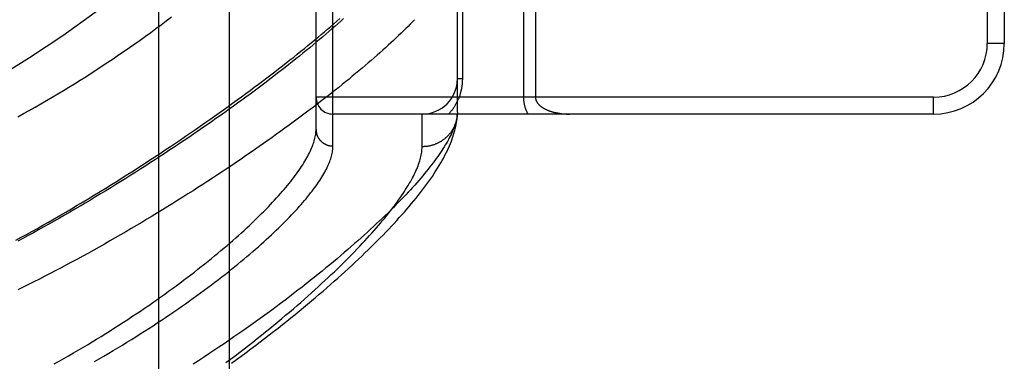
# Model space of a CAD drawing. Header units: inches. Extents: x 0 to 212, y 0 to 138.
# Tile 60 of 256: x 36.919 to 38.66, y 59.008 to 59.613. Entities that reach past the tile are written whole.
import ezdxf

# ---------------------------------------------------------------- set-up
doc = ezdxf.new("R2010")
doc.units = ezdxf.units.IN
doc.header["$LTSCALE"] = 11.6875
doc.header["$MEASUREMENT"] = 0
doc.linetypes.add('HIDDEN', pattern=[0.2, 0.1, -0.1])
doc.layers.add('LEFTHAND_DOOR_ASSEMBLY', color=7, linetype='CONTINUOUS')
doc.layers.add('SUBPANEL', color=7, linetype='CONTINUOUS')

msp = doc.modelspace()

# ---------------------------------------------------------------- linework, layer by layer
at = {"layer": 'LEFTHAND_DOOR_ASSEMBLY', "color": 8, "linetype": 'HIDDEN'}
for p, q in [((37.4729, 59.3892), (37.4729, 60.5024)), ((37.4429, 59.4186), (37.4429, 60.473)), ((38.6299, 60.3208), (38.6299, 59.5708)), ((38.6599, 60.3208), (38.6599, 59.5708)), ((37.6929, 59.4492), (37.6929, 59.7896)), ((37.7017, 59.7896), (37.7017, 59.5083)), ((37.8096, 59.7478), (37.8096, 59.4758)), ((37.8308, 59.7244), (37.8308, 59.4758)), ((38.6599, 59.5708), (38.6299, 59.5708)), ((37.7017, 59.5083), (37.6929, 59.5083)), ((38.5349, 59.4758), (37.4429, 59.4758)), ((38.5349, 59.4458), (38.5349, 59.4758)), ((38.5349, 59.4458), (37.4729, 59.4458)), ((37.6304, 59.388), (37.6304, 59.4458)), ((37.6929, 59.4492), (37.6929, 59.4468))]:
    msp.add_line(p, q, dxfattribs=at)
for points in [[(36.9124, 59.2225), (36.9217, 59.2276), (36.931, 59.2327), (36.9406, 59.238), (36.9502, 59.2434), (36.9601, 59.249), (36.97, 59.2546), (36.9801, 59.2604), (36.9902, 59.2663), (37.0004, 59.2722), (37.0106, 59.2782), (37.0208, 59.2843), (37.031, 59.2904), (37.0412, 59.2965), (37.0513, 59.3026), (37.0613, 59.3087), (37.0712, 59.3149), (37.0811, 59.321), (37.091, 59.3271), (37.1007, 59.3333), (37.1104, 59.3394), (37.1201, 59.3456), (37.1296, 59.3517), (37.1391, 59.3578), (37.1485, 59.3639), (37.1578, 59.3701), (37.1671, 59.3761), (37.1762, 59.3822), (37.1853, 59.3883), (37.1943, 59.3943), (37.2032, 59.4004), (37.2121, 59.4064), (37.2208, 59.4124), (37.2295, 59.4183), (37.238, 59.4243), (37.2465, 59.4302), (37.2549, 59.436), (37.2632, 59.4419), (37.2714, 59.4477), (37.2795, 59.4535), (37.2876, 59.4593), (37.2955, 59.465), (37.3034, 59.4707), (37.3111, 59.4764), (37.3188, 59.4821), (37.3263, 59.4877), (37.3338, 59.4932), (37.3412, 59.4988), (37.3485, 59.5042), (37.3557, 59.5097), (37.3628, 59.5151), (37.3698, 59.5205), (37.3767, 59.5258), (37.3835, 59.5311), (37.3902, 59.5364), (37.3968, 59.5416), (37.4034, 59.5468), (37.4098, 59.5519), (37.4161, 59.557), (37.4224, 59.5621), (37.4285, 59.5671), (37.4346, 59.5721), (37.4405, 59.577), (37.4464, 59.5819), (37.4522, 59.5867), (37.4578, 59.5915), (37.4634, 59.5962), (37.4689, 59.6009), (37.4743, 59.6056), (37.4796, 59.6102), (37.4848, 59.6148)], [(37.4917, 59.6147), (37.4867, 59.6102), (37.4816, 59.6057), (37.4764, 59.6011), (37.4711, 59.5965), (37.4657, 59.5919), (37.4603, 59.5872), (37.4547, 59.5825), (37.4491, 59.5777), (37.4434, 59.5729), (37.4376, 59.5681), (37.4317, 59.5632), (37.4257, 59.5584), (37.4196, 59.5534), (37.4135, 59.5485), (37.4073, 59.5435), (37.4009, 59.5384), (37.3946, 59.5334), (37.3881, 59.5283), (37.3815, 59.5232), (37.3749, 59.518), (37.3682, 59.5129), (37.3614, 59.5077), (37.3545, 59.5024), (37.3475, 59.4972), (37.3405, 59.4919), (37.3334, 59.4866), (37.3262, 59.4812), (37.3189, 59.4759), (37.3116, 59.4705), (37.3042, 59.4651), (37.2967, 59.4597), (37.2891, 59.4542), (37.2815, 59.4488), (37.2738, 59.4433), (37.266, 59.4378), (37.2582, 59.4323), (37.2502, 59.4268), (37.2423, 59.4212), (37.2342, 59.4157), (37.2261, 59.4101), (37.218, 59.4045), (37.2097, 59.399), (37.2014, 59.3934), (37.1931, 59.3878), (37.1847, 59.3822), (37.1762, 59.3766), (37.1677, 59.371), (37.1592, 59.3655), (37.1505, 59.3599), (37.1419, 59.3543), (37.1332, 59.3487), (37.1244, 59.3431), (37.1156, 59.3376), (37.1068, 59.332), (37.0979, 59.3265), (37.089, 59.3209), (37.08, 59.3154), (37.0711, 59.3099), (37.062, 59.3045), (37.053, 59.299), (37.0439, 59.2936), (37.0348, 59.2882), (37.0257, 59.2828), (37.0166, 59.2774), (37.0074, 59.2721), (36.9983, 59.2668), (36.9891, 59.2615), (36.9799, 59.2563), (36.9707, 59.2511), (36.9615, 59.246), (36.9523, 59.2408), (36.9431, 59.2357), (36.9338, 59.2307), (36.9246, 59.2257), (36.9154, 59.2207)], [(37.6172, 59.6129), (37.6134, 59.609), (37.6096, 59.6051), (37.6056, 59.6011), (37.6016, 59.597), (37.5974, 59.593), (37.5932, 59.5889), (37.5888, 59.5847), (37.5844, 59.5805), (37.5799, 59.5763), (37.5753, 59.572), (37.5706, 59.5676), (37.5658, 59.5633), (37.5609, 59.5589), (37.556, 59.5544), (37.5509, 59.5499), (37.5457, 59.5454), (37.5405, 59.5409), (37.5352, 59.5363), (37.5297, 59.5316), (37.5242, 59.5269), (37.5186, 59.5222), (37.5129, 59.5175), (37.5071, 59.5127), (37.5013, 59.5078), (37.4953, 59.503), (37.4892, 59.4981), (37.4831, 59.4931), (37.4769, 59.4882), (37.4706, 59.4832), (37.4641, 59.4781), (37.4577, 59.4731), (37.4511, 59.468), (37.4444, 59.4628), (37.4377, 59.4577), (37.4308, 59.4525), (37.4239, 59.4473), (37.4169, 59.442), (37.4098, 59.4367), (37.4026, 59.4314), (37.3954, 59.4261), (37.388, 59.4208), (37.3806, 59.4154), (37.3731, 59.41), (37.3655, 59.4045), (37.3578, 59.3991), (37.3501, 59.3936), (37.3423, 59.3881), (37.3344, 59.3826), (37.3264, 59.3771), (37.3184, 59.3716), (37.3103, 59.366), (37.3021, 59.3605), (37.2938, 59.3549), (37.2855, 59.3493), (37.2771, 59.3437), (37.2686, 59.3381), (37.2601, 59.3325), (37.2515, 59.3269), (37.2429, 59.3212), (37.2341, 59.3156), (37.2254, 59.31), (37.2165, 59.3044), (37.2076, 59.2987), (37.1987, 59.2931), (37.1897, 59.2875), (37.1806, 59.2819), (37.1715, 59.2763), (37.1624, 59.2707), (37.1532, 59.2651), (37.144, 59.2595), (37.1347, 59.254), (37.1254, 59.2485), (37.1161, 59.243), (37.1067, 59.2375), (37.0973, 59.232), (37.0878, 59.2265), (37.0784, 59.2211), (37.0689, 59.2157), (37.0594, 59.2104), (37.0498, 59.205), (37.0403, 59.1997), (37.0307, 59.1944), (37.0211, 59.1892), (37.0115, 59.184), (37.0019, 59.1788), (36.9923, 59.1737), (36.9827, 59.1686), (36.973, 59.1636), (36.9634, 59.1586), (36.9538, 59.1537), (36.9442, 59.1488), (36.9346, 59.1439), (36.925, 59.1391), (36.9154, 59.1344)], [(36.9156, 59.441), (36.9258, 59.4466), (36.9359, 59.4523), (36.946, 59.458), (36.9561, 59.4638), (36.9661, 59.4696), (36.9762, 59.4755), (36.9862, 59.4815), (36.9961, 59.4875), (37.0061, 59.4935), (37.016, 59.4996), (37.0259, 59.5058), (37.0357, 59.512), (37.0455, 59.5183), (37.0553, 59.5246), (37.065, 59.531), (37.0747, 59.5374), (37.0843, 59.5438), (37.0939, 59.5504), (37.1035, 59.5569), (37.113, 59.5635), (37.1225, 59.5701), (37.1319, 59.5768), (37.1413, 59.5835), (37.1506, 59.5903), (37.1598, 59.5971), (37.169, 59.6039), (37.1782, 59.6108), (37.1872, 59.6177)], [(37.7017, 59.5083), (37.7017, 59.5072), (37.7017, 59.5062), (37.7016, 59.5051), (37.7016, 59.5041), (37.7016, 59.503), (37.7015, 59.5019), (37.7014, 59.5009), (37.7013, 59.4998), (37.7012, 59.4987), (37.7011, 59.4977), (37.701, 59.4966), (37.7008, 59.4955), (37.7007, 59.4944), (37.7005, 59.4933), (37.7003, 59.4922), (37.7001, 59.4911), (37.6999, 59.4901), (37.6997, 59.489), (37.6994, 59.4878), (37.6992, 59.4867), (37.6989, 59.4856), (37.6986, 59.4845), (37.6983, 59.4834), (37.698, 59.4822), (37.6976, 59.4811), (37.6973, 59.48), (37.6969, 59.4788), (37.6965, 59.4777), (37.6961, 59.4765), (37.6956, 59.4754), (37.6952, 59.4742), (37.6947, 59.473), (37.6942, 59.4719), (37.6937, 59.4707), (37.6932, 59.4696), (37.6927, 59.4684), (37.6921, 59.4673), (37.6915, 59.4661), (37.6909, 59.4649), (37.6903, 59.4638), (37.6896, 59.4626), (37.689, 59.4615), (37.6883, 59.4603), (37.6876, 59.4592), (37.6869, 59.4581), (37.6861, 59.4569), (37.6853, 59.4558), (37.6846, 59.4547), (37.6837, 59.4535), (37.6829, 59.4524), (37.682, 59.4513), (37.6812, 59.4502), (37.6803, 59.4491), (37.6793, 59.448), (37.6784, 59.4469), (37.6774, 59.4458)], [(37.8096, 59.4758), (37.8096, 59.4751), (37.8096, 59.4745), (37.8097, 59.4738), (37.8097, 59.4731), (37.8097, 59.4724), (37.8098, 59.4717), (37.8098, 59.471), (37.8099, 59.4703), (37.8099, 59.4697), (37.81, 59.469), (37.8101, 59.4683), (37.8102, 59.4675), (37.8103, 59.4668), (37.8104, 59.4661), (37.8105, 59.4654), (37.8107, 59.4647), (37.8108, 59.4639), (37.811, 59.4632), (37.8111, 59.4625), (37.8113, 59.4617), (37.8115, 59.461), (37.8117, 59.4602), (37.8119, 59.4594), (37.8121, 59.4587), (37.8124, 59.4579), (37.8126, 59.4571), (37.8129, 59.4563), (37.8132, 59.4555), (37.8135, 59.4547), (37.8138, 59.4539), (37.8141, 59.4531), (37.8144, 59.4523), (37.8148, 59.4515), (37.8152, 59.4507), (37.8155, 59.4498), (37.8159, 59.449), (37.8163, 59.4482), (37.8168, 59.4474), (37.8172, 59.4466), (37.8177, 59.4458)], [(37.8308, 59.4758), (37.8308, 59.4755), (37.8309, 59.4751), (37.8309, 59.4748), (37.8309, 59.4745), (37.8309, 59.4741), (37.831, 59.4738), (37.831, 59.4735), (37.8311, 59.4731), (37.8311, 59.4728), (37.8312, 59.4724), (37.8313, 59.4721), (37.8314, 59.4718), (37.8315, 59.4714), (37.8316, 59.4711), (37.8317, 59.4707), (37.8318, 59.4703), (37.832, 59.47), (37.8321, 59.4696), (37.8323, 59.4693), (37.8325, 59.4689), (37.8326, 59.4685), (37.8328, 59.4682), (37.833, 59.4678), (37.8332, 59.4674), (37.8335, 59.467), (37.8337, 59.4666), (37.834, 59.4662), (37.8342, 59.4658), (37.8345, 59.4654), (37.8348, 59.465), (37.8351, 59.4646), (37.8355, 59.4642), (37.8358, 59.4638), (37.8362, 59.4634), (37.8365, 59.463), (37.8369, 59.4626), (37.8373, 59.4622), (37.8377, 59.4619), (37.8382, 59.4615), (37.8386, 59.461), (37.8391, 59.4606), (37.8395, 59.4602), (37.8401, 59.4598), (37.8406, 59.4594), (37.8411, 59.459), (37.8417, 59.4586), (37.8422, 59.4582), (37.8428, 59.4578), (37.8434, 59.4574), (37.844, 59.457), (37.8447, 59.4566), (37.8454, 59.4562), (37.846, 59.4559), (37.8467, 59.4555), (37.8474, 59.4551), (37.8482, 59.4547), (37.8489, 59.4543), (37.8497, 59.454), (37.8505, 59.4536), (37.8513, 59.4532), (37.8521, 59.4529), (37.853, 59.4525), (37.8538, 59.4522), (37.8547, 59.4518), (37.8556, 59.4515), (37.8565, 59.4512), (37.8575, 59.4509), (37.8584, 59.4506), (37.8594, 59.4502), (37.8604, 59.4499), (37.8614, 59.4497), (37.8624, 59.4494), (37.8635, 59.4491), (37.8645, 59.4488), (37.8656, 59.4486), (37.8667, 59.4483), (37.8678, 59.4481), (37.8689, 59.4479), (37.8701, 59.4477), (37.8712, 59.4474), (37.8724, 59.4473), (37.8736, 59.4471), (37.8748, 59.4469), (37.876, 59.4467), (37.8772, 59.4466), (37.8784, 59.4465), (37.8796, 59.4463), (37.8808, 59.4462), (37.8821, 59.4461), (37.8833, 59.446), (37.8846, 59.446), (37.8858, 59.4459), (37.8871, 59.4459), (37.8883, 59.4458), (37.8896, 59.4458), (37.8908, 59.4458)], [(37.6929, 59.4492), (37.6928, 59.4469), (37.6926, 59.4445), (37.6922, 59.4422), (37.6918, 59.4397), (37.6914, 59.4372), (37.6908, 59.4347), (37.6901, 59.4321), (37.6894, 59.4295), (37.6885, 59.4269), (37.6876, 59.4241), (37.6866, 59.4214), (37.6855, 59.4186), (37.6843, 59.4157), (37.683, 59.4128), (37.6816, 59.4098), (37.6802, 59.4068), (37.6786, 59.4038), (37.677, 59.4007), (37.6752, 59.3975), (37.6734, 59.3943), (37.6715, 59.3911), (37.6695, 59.3878), (37.6674, 59.3845), (37.6652, 59.3811), (37.6629, 59.3776), (37.6605, 59.3741), (37.658, 59.3706), (37.6555, 59.367), (37.6528, 59.3634), (37.6501, 59.3597), (37.6472, 59.356), (37.6443, 59.3522), (37.6413, 59.3483), (37.6381, 59.3445), (37.6349, 59.3405), (37.6316, 59.3366), (37.6282, 59.3325), (37.6247, 59.3284), (37.6211, 59.3243), (37.6174, 59.3201), (37.6136, 59.3159), (37.6097, 59.3117), (37.6057, 59.3073), (37.6016, 59.303), (37.5974, 59.2985), (37.5931, 59.2941), (37.5888, 59.2896), (37.5843, 59.285), (37.5797, 59.2804), (37.575, 59.2758), (37.5702, 59.2711), (37.5654, 59.2663), (37.5604, 59.2615), (37.5553, 59.2567), (37.5501, 59.2518), (37.5448, 59.2469), (37.5395, 59.2419), (37.534, 59.2369), (37.5284, 59.2318), (37.5227, 59.2267), (37.5169, 59.2215), (37.5111, 59.2164), (37.5051, 59.2111), (37.499, 59.2058), (37.4928, 59.2005), (37.4865, 59.1952), (37.4801, 59.1898), (37.4736, 59.1844), (37.4671, 59.1789), (37.4604, 59.1734), (37.4536, 59.1678), (37.4467, 59.1623), (37.4397, 59.1567), (37.4326, 59.151), (37.4255, 59.1453), (37.4182, 59.1396), (37.4108, 59.1339), (37.4033, 59.1281), (37.3958, 59.1223), (37.3881, 59.1165), (37.3803, 59.1107), (37.3725, 59.1048), (37.3645, 59.0989), (37.3565, 59.093), (37.3484, 59.0871), (37.3402, 59.0812), (37.3318, 59.0752), (37.3235, 59.0692), (37.315, 59.0632), (37.3064, 59.0572), (37.2977, 59.0512), (37.289, 59.0452), (37.2802, 59.0392), (37.2713, 59.0332), (37.2623, 59.0272), (37.2533, 59.0211), (37.2441, 59.0151), (37.235, 59.0091), (37.2257, 59.0031)], [(37.2937, 59.005), (37.3023, 59.0113), (37.3108, 59.0175), (37.3192, 59.0237), (37.3276, 59.03), (37.3358, 59.0362), (37.3439, 59.0424), (37.352, 59.0485), (37.36, 59.0547), (37.3679, 59.0608), (37.3757, 59.0669), (37.3834, 59.073), (37.391, 59.0791), (37.3985, 59.0851), (37.4059, 59.0911), (37.4133, 59.0971), (37.4205, 59.1031), (37.4277, 59.1091), (37.4347, 59.115), (37.4417, 59.1208), (37.4486, 59.1267), (37.4554, 59.1325), (37.462, 59.1383), (37.4686, 59.1441), (37.4751, 59.1498), (37.4815, 59.1555), (37.4878, 59.1612), (37.4941, 59.1668), (37.5002, 59.1724), (37.5062, 59.1779), (37.5121, 59.1835), (37.518, 59.189), (37.5237, 59.1944), (37.5294, 59.1999), (37.535, 59.2053), (37.5404, 59.2106), (37.5458, 59.2159), (37.5511, 59.2212), (37.5563, 59.2265), (37.5614, 59.2317), (37.5664, 59.2369), (37.5714, 59.2421), (37.5762, 59.2472), (37.581, 59.2523), (37.5856, 59.2574), (37.5902, 59.2624), (37.5947, 59.2674), (37.5991, 59.2724), (37.6034, 59.2774), (37.6077, 59.2823), (37.6118, 59.2872), (37.6159, 59.2921), (37.6198, 59.297), (37.6237, 59.3019), (37.6275, 59.3067), (37.6312, 59.3115), (37.6349, 59.3163), (37.6384, 59.3211), (37.6419, 59.3259), (37.6453, 59.3307), (37.6486, 59.3355), (37.6518, 59.3403), (37.6549, 59.3451), (37.6579, 59.3499), (37.6608, 59.3546), (37.6635, 59.3592), (37.6661, 59.3638), (37.6686, 59.3683), (37.6709, 59.3728), (37.6731, 59.3771), (37.6752, 59.3814), (37.6772, 59.3856), (37.679, 59.3898), (37.6807, 59.3939), (37.6822, 59.3979), (37.6837, 59.4018), (37.685, 59.4057), (37.6862, 59.4095), (37.6873, 59.4132), (37.6883, 59.4169), (37.6892, 59.4205), (37.69, 59.4241), (37.6907, 59.4276), (37.6913, 59.431), (37.6918, 59.4343), (37.6922, 59.4376), (37.6925, 59.4407), (37.6927, 59.4438), (37.6929, 59.4468)], [(37.6928, 59.4458), (37.6927, 59.4447), (37.6927, 59.4436), (37.6925, 59.4425), (37.6924, 59.4414), (37.6923, 59.4403), (37.6921, 59.4392), (37.6919, 59.4381), (37.6917, 59.437), (37.6914, 59.4359), (37.6912, 59.4348), (37.6909, 59.4337), (37.6906, 59.4326), (37.6903, 59.4316), (37.6899, 59.4305), (37.6896, 59.4294), (37.6892, 59.4284), (37.6888, 59.4273), (37.6884, 59.4263), (37.6879, 59.4253), (37.6875, 59.4242), (37.687, 59.4232), (37.6865, 59.4222), (37.686, 59.4212), (37.6855, 59.4202), (37.6849, 59.4192), (37.6844, 59.4183), (37.6838, 59.4173), (37.6832, 59.4164), (37.6825, 59.4154), (37.6819, 59.4145), (37.6812, 59.4136), (37.6806, 59.4127), (37.6799, 59.4118), (37.6792, 59.4109), (37.6785, 59.41), (37.6777, 59.4092), (37.677, 59.4083), (37.6762, 59.4075), (37.6754, 59.4067), (37.6746, 59.4059), (37.6738, 59.4051), (37.673, 59.4044), (37.6721, 59.4036), (37.6713, 59.4029), (37.6704, 59.4021), (37.6695, 59.4014), (37.6686, 59.4007), (37.6677, 59.4001), (37.6668, 59.3994), (37.6658, 59.3988), (37.6649, 59.3981), (37.6639, 59.3975), (37.663, 59.3969), (37.662, 59.3964), (37.661, 59.3958), (37.66, 59.3953), (37.659, 59.3948), (37.658, 59.3943), (37.6569, 59.3938), (37.6559, 59.3933), (37.6549, 59.3929), (37.6538, 59.3924), (37.6527, 59.392), (37.6517, 59.3916), (37.6506, 59.3913), (37.6495, 59.3909), (37.6484, 59.3906), (37.6473, 59.3903), (37.6462, 59.39), (37.6451, 59.3897), (37.644, 59.3895), (37.6429, 59.3892), (37.6418, 59.389), (37.6406, 59.3888), (37.6395, 59.3886), (37.6384, 59.3885), (37.6373, 59.3884), (37.6361, 59.3882), (37.635, 59.3882), (37.6338, 59.3881), (37.6327, 59.388), (37.6316, 59.388), (37.6304, 59.388)], [(36.98, 59.0037), (36.9885, 59.0085), (36.997, 59.0133), (37.0054, 59.0181), (37.0138, 59.0229), (37.0222, 59.0277), (37.0305, 59.0326), (37.0387, 59.0375), (37.0468, 59.0424), (37.055, 59.0474), (37.063, 59.0523), (37.071, 59.0572), (37.0789, 59.0622), (37.0868, 59.0672), (37.0945, 59.0722), (37.1023, 59.0772), (37.1099, 59.0822), (37.1175, 59.0872), (37.125, 59.0921), (37.1324, 59.0971), (37.1397, 59.1021), (37.147, 59.1071), (37.1542, 59.1121), (37.1613, 59.1171), (37.1683, 59.1221), (37.1753, 59.127), (37.1822, 59.132), (37.1889, 59.1369), (37.1956, 59.1418), (37.2022, 59.1467), (37.2088, 59.1516), (37.2152, 59.1565), (37.2216, 59.1614), (37.2278, 59.1662), (37.234, 59.171), (37.2401, 59.1758), (37.2461, 59.1806), (37.252, 59.1853), (37.2578, 59.19), (37.2635, 59.1947), (37.2691, 59.1994), (37.2747, 59.204), (37.2801, 59.2086), (37.2855, 59.2132), (37.2908, 59.2177), (37.2959, 59.2222), (37.301, 59.2267), (37.306, 59.2311), (37.3109, 59.2356), (37.3157, 59.2399), (37.3204, 59.2443), (37.325, 59.2486), (37.3295, 59.2528), (37.334, 59.2571), (37.3383, 59.2613), (37.3426, 59.2654), (37.3467, 59.2695), (37.3508, 59.2736), (37.3547, 59.2777), (37.3586, 59.2817), (37.3624, 59.2856), (37.3661, 59.2896), (37.3697, 59.2934), (37.3732, 59.2973), (37.3767, 59.3011), (37.38, 59.3049), (37.3833, 59.3086), (37.3864, 59.3123), (37.3895, 59.3159), (37.3925, 59.3195), (37.3954, 59.323), (37.3982, 59.3265), (37.4009, 59.33), (37.4035, 59.3334), (37.406, 59.3368), (37.4085, 59.3402), (37.4109, 59.3435), (37.4131, 59.3467), (37.4153, 59.3499), (37.4174, 59.3531), (37.4195, 59.3562), (37.4214, 59.3593), (37.4232, 59.3624), (37.425, 59.3654), (37.4267, 59.3683), (37.4283, 59.3712), (37.4298, 59.3741), (37.4312, 59.377), (37.4326, 59.3797), (37.4338, 59.3825), (37.435, 59.3852), (37.4361, 59.3878), (37.4371, 59.3905), (37.438, 59.393), (37.4389, 59.3956), (37.4397, 59.3981), (37.4403, 59.4005), (37.441, 59.4029), (37.4415, 59.4053), (37.4419, 59.4076), (37.4423, 59.4099), (37.4426, 59.4121), (37.4428, 59.4143), (37.4429, 59.4165), (37.4429, 59.4186)], [(37.4429, 59.4186), (37.4429, 59.418), (37.4429, 59.4173), (37.443, 59.4167), (37.443, 59.4161), (37.4431, 59.4154), (37.4432, 59.4148), (37.4433, 59.4141), (37.4434, 59.4135), (37.4435, 59.4129), (37.4436, 59.4123), (37.4438, 59.4116), (37.4439, 59.411), (37.4441, 59.4104), (37.4443, 59.4098), (37.4445, 59.4092), (37.4447, 59.4086), (37.445, 59.408), (37.4452, 59.4074), (37.4455, 59.4068), (37.4457, 59.4062), (37.446, 59.4056), (37.4463, 59.405), (37.4466, 59.4045), (37.4469, 59.4039), (37.4473, 59.4034), (37.4476, 59.4028), (37.448, 59.4023), (37.4483, 59.4018), (37.4487, 59.4012), (37.4491, 59.4007), (37.4495, 59.4002), (37.4499, 59.3997), (37.4504, 59.3992), (37.4508, 59.3988), (37.4512, 59.3983), (37.4517, 59.3978), (37.4522, 59.3974), (37.4526, 59.397), (37.4531, 59.3965), (37.4536, 59.3961), (37.4541, 59.3957), (37.4547, 59.3953), (37.4552, 59.3949), (37.4557, 59.3945), (37.4562, 59.3942), (37.4568, 59.3938), (37.4574, 59.3935), (37.4579, 59.3932), (37.4585, 59.3929), (37.4591, 59.3926), (37.4596, 59.3923), (37.4602, 59.392), (37.4608, 59.3917), (37.4614, 59.3915), (37.462, 59.3912), (37.4627, 59.391), (37.4633, 59.3908), (37.4639, 59.3906), (37.4645, 59.3904), (37.4652, 59.3902), (37.4658, 59.3901), (37.4664, 59.3899), (37.4671, 59.3898), (37.4677, 59.3897), (37.4684, 59.3896), (37.469, 59.3895), (37.4697, 59.3894), (37.4703, 59.3893), (37.471, 59.3893), (37.4716, 59.3893), (37.4723, 59.3892), (37.4729, 59.3892)], [(37.0514, 59.0078), (37.0597, 59.0126), (37.068, 59.0175), (37.0763, 59.0223), (37.0844, 59.0272), (37.0925, 59.032), (37.1006, 59.0369), (37.1085, 59.0418), (37.1165, 59.0467), (37.1243, 59.0516), (37.132, 59.0565), (37.1397, 59.0614), (37.1473, 59.0662), (37.1549, 59.0711), (37.1623, 59.076), (37.1697, 59.0809), (37.177, 59.0858), (37.1842, 59.0907), (37.1913, 59.0956), (37.1984, 59.1004), (37.2053, 59.1053), (37.2122, 59.1101), (37.219, 59.1149), (37.2257, 59.1197), (37.2323, 59.1245), (37.2388, 59.1293), (37.2453, 59.134), (37.2516, 59.1387), (37.2579, 59.1434), (37.2641, 59.1481), (37.2702, 59.1528), (37.2761, 59.1574), (37.2821, 59.162), (37.2879, 59.1666), (37.2936, 59.1712), (37.2992, 59.1757), (37.3047, 59.1802), (37.3102, 59.1847), (37.3155, 59.1892), (37.3208, 59.1936), (37.326, 59.198), (37.331, 59.2023), (37.336, 59.2066), (37.3409, 59.2109), (37.3457, 59.2152), (37.3504, 59.2194), (37.355, 59.2236), (37.3595, 59.2277), (37.364, 59.2318), (37.3683, 59.2359), (37.3725, 59.24), (37.3767, 59.244), (37.3807, 59.2479), (37.3847, 59.2519), (37.3886, 59.2557), (37.3924, 59.2596), (37.3961, 59.2634), (37.3997, 59.2672), (37.4032, 59.2709), (37.4066, 59.2746), (37.41, 59.2783), (37.4132, 59.2819), (37.4164, 59.2855), (37.4194, 59.289), (37.4224, 59.2925), (37.4253, 59.296), (37.4281, 59.2994), (37.4308, 59.3028), (37.4334, 59.3061), (37.436, 59.3094), (37.4384, 59.3126), (37.4408, 59.3159), (37.4431, 59.319), (37.4453, 59.3222), (37.4474, 59.3252), (37.4494, 59.3283), (37.4513, 59.3313), (37.4532, 59.3343), (37.455, 59.3372), (37.4566, 59.3401), (37.4582, 59.3429), (37.4598, 59.3457), (37.4612, 59.3485), (37.4625, 59.3512), (37.4638, 59.3539), (37.465, 59.3565), (37.4661, 59.3591), (37.4671, 59.3617), (37.468, 59.3642), (37.4689, 59.3667), (37.4696, 59.3691), (37.4703, 59.3715), (37.4709, 59.3739), (37.4715, 59.3762), (37.4719, 59.3784), (37.4723, 59.3807), (37.4726, 59.3829), (37.4728, 59.385), (37.4729, 59.3871), (37.4729, 59.3892)], [(37.2837, 59.0058), (37.2918, 59.012), (37.2999, 59.0181), (37.3079, 59.0242), (37.3157, 59.0302), (37.3235, 59.0363), (37.3312, 59.0423), (37.3388, 59.0483), (37.3463, 59.0543), (37.3537, 59.0603), (37.361, 59.0662), (37.3682, 59.0721), (37.3753, 59.078), (37.3823, 59.0838), (37.3892, 59.0896), (37.3961, 59.0954), (37.4028, 59.1011), (37.4094, 59.1068), (37.4159, 59.1125), (37.4223, 59.1181), (37.4286, 59.1237), (37.4348, 59.1292), (37.4409, 59.1347), (37.4469, 59.1402), (37.4528, 59.1456), (37.4586, 59.151), (37.4643, 59.1563), (37.4699, 59.1616), (37.4754, 59.1668), (37.4808, 59.172), (37.486, 59.1772), (37.4912, 59.1823), (37.4963, 59.1873), (37.5013, 59.1923), (37.5062, 59.1973), (37.511, 59.2022), (37.5157, 59.2071), (37.5203, 59.2119), (37.5247, 59.2166), (37.5291, 59.2214), (37.5334, 59.226), (37.5376, 59.2306), (37.5417, 59.2352), (37.5457, 59.2397), (37.5496, 59.2442), (37.5534, 59.2486), (37.5571, 59.2529), (37.5607, 59.2573), (37.5643, 59.2615), (37.5677, 59.2657), (37.571, 59.2699), (37.5742, 59.274), (37.5774, 59.278), (37.5804, 59.282), (37.5834, 59.286), (37.5862, 59.2899), (37.589, 59.2937), (37.5917, 59.2975), (37.5942, 59.3013), (37.5967, 59.305), (37.5991, 59.3086), (37.6014, 59.3122), (37.6036, 59.3158), (37.6058, 59.3192), (37.6078, 59.3227), (37.6097, 59.3261), (37.6116, 59.3294), (37.6134, 59.3327), (37.615, 59.3359), (37.6166, 59.3391), (37.6181, 59.3423), (37.6195, 59.3453), (37.6209, 59.3484), (37.6221, 59.3514), (37.6233, 59.3543), (37.6243, 59.3572), (37.6253, 59.36), (37.6262, 59.3628), (37.627, 59.3655), (37.6277, 59.3682), (37.6283, 59.3709), (37.6289, 59.3735), (37.6294, 59.376), (37.6297, 59.3785), (37.63, 59.3809), (37.6302, 59.3833), (37.6304, 59.3857), (37.6304, 59.388)]]:
    msp.add_lwpolyline(points, dxfattribs=at)
for centre, radius, start, end in [((35.8577, 61.2299), 2, 280.3342, 312.7959), ((38.5349, 59.5708), 0.125, 270, 360), ((38.5349, 59.5708), 0.095, 270, 360), ((37.6304, 59.5083), 0.0625, 270, 360), ((37.4729, 59.4758), 0.03, 180, 270)]:
    msp.add_arc(centre, radius, start, end, dxfattribs=at)
at = {"layer": 'SUBPANEL', "color": 8, "linetype": 'HIDDEN'}
for p, q in [((37.1649, 42.3521), (37.1649, 94.2896)), ((37.2899, 42.3521), (37.2899, 94.2896))]:
    msp.add_line(p, q, dxfattribs=at)

doc.saveas('drawing.dxf')
